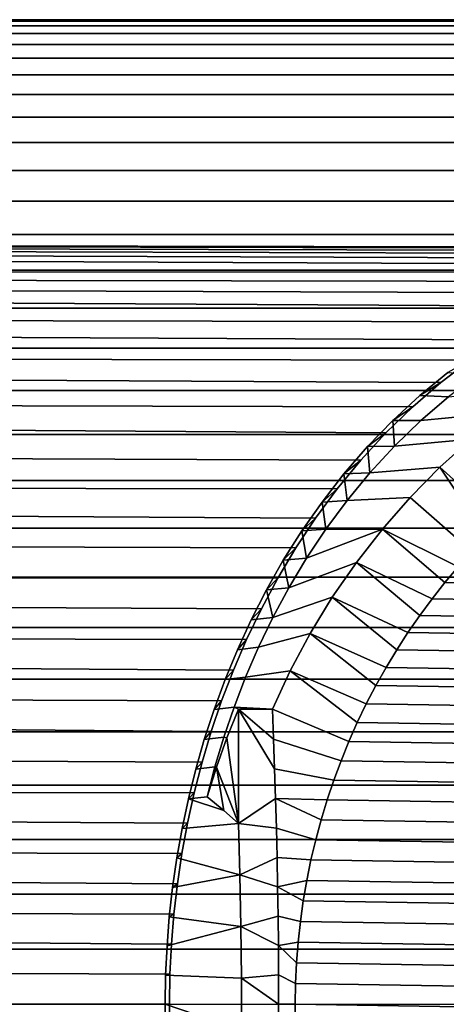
# Model space of a CAD drawing. Header units: metres. Extents: x -22 to 244, y -22 to 22.
# Tile 136 of 146: x 212 to 219, y 0 to 16. Entities that reach past the tile are written whole.
import ezdxf

# ---------------------------------------------------------------- set-up
doc = ezdxf.new("R2010")
doc.units = ezdxf.units.M
doc.layers.add('solid_10_151_113_XXX', color=7, linetype='CONTINUOUS')

msp = doc.modelspace()

# ---------------------------------------------------------------- linework, layer by layer
at = {"layer": 'solid_10_151_113_XXX'}
for points in [[(237.670319, 15.97483, 219.39505), (237.977158, 16, 218.552048), (110.742775, 16, 172.242508), (110.435944, 15.974829, 173.085541)], [(237.977158, 16, 218.552048), (238.283981, 15.97483, 217.70903), (111.049614, 15.974829, 171.39949), (110.742775, 16, 172.242508)], [(237.060516, 15.773943, 221.07048), (237.364456, 15.899398, 220.235413), (110.130066, 15.899395, 173.925903), (109.826126, 15.773936, 174.760986)], [(237.364456, 15.899398, 220.235413), (237.670319, 15.97483, 219.39505), (110.435944, 15.974829, 173.085541), (110.130066, 15.899395, 173.925903)], [(238.283981, 15.97483, 217.70903), (238.589859, 15.899399, 216.868668), (111.355484, 15.899395, 170.559113), (111.049614, 15.974829, 171.39949)], [(238.589859, 15.899399, 216.868668), (238.893784, 15.773943, 216.033615), (111.659424, 15.773936, 169.724045), (111.355484, 15.899395, 170.559113)], [(236.75946, 15.598858, 221.897614), (237.060516, 15.773943, 221.07048), (109.826126, 15.773936, 174.760986), (109.52507, 15.598846, 175.588135)], [(238.893784, 15.773943, 216.033615), (239.194839, 15.598859, 215.206467), (111.96048, 15.598846, 168.896896), (111.659424, 15.773936, 169.724045)], [(236.75946, 15.598858, 221.897614), (109.52507, 15.598846, 175.588135), (109.227844, 15.374677, 176.404755), (236.46225, 15.374696, 222.714218)], [(239.194839, 15.598859, 215.206467), (239.492065, 15.374696, 214.389862), (112.257706, 15.374677, 168.080276), (111.96048, 15.598846, 168.896896)], [(236.46225, 15.374696, 222.714218), (109.227844, 15.374677, 176.404755), (108.935379, 15.102134, 177.208282), (236.169785, 15.10216, 223.517746)], [(239.492065, 15.374696, 214.389862), (239.784531, 15.10216, 213.586334), (112.550171, 15.102134, 167.276749), (112.257706, 15.374677, 168.080276)], [(236.169785, 15.10216, 223.517746), (108.935379, 15.102134, 177.208282), (108.648605, 14.782073, 177.996185), (235.883011, 14.782108, 224.305634)], [(239.784531, 15.10216, 213.586334), (240.071289, 14.782108, 212.798447), (112.836945, 14.782073, 166.488831), (112.550171, 15.102134, 167.276749)], [(235.883011, 14.782108, 224.305634), (108.648605, 14.782073, 177.996185), (108.368423, 14.415502, 178.765991), (235.602844, 14.415548, 225.075424)], [(240.071289, 14.782108, 212.798447), (240.351471, 14.415548, 212.028656), (113.117126, 14.415502, 165.71904), (112.836945, 14.782073, 166.488831)], [(235.602844, 14.415548, 225.075424), (108.368423, 14.415502, 178.765991), (108.095711, 14.003574, 179.515274), (235.330124, 14.003633, 225.824692)], [(240.351471, 14.415548, 212.028656), (240.624191, 14.003634, 211.279388), (113.389839, 14.003574, 164.969757), (113.117126, 14.415502, 165.71904)], [(235.330124, 14.003633, 225.824692), (108.095711, 14.003574, 179.515274), (107.831322, 13.547587, 180.241653), (235.06575, 13.547657, 226.551086)], [(240.624191, 14.003634, 211.279388), (240.888565, 13.547657, 210.552994), (113.654228, 13.547587, 164.243362), (113.389839, 14.003574, 164.969757)], [(235.06575, 13.547657, 226.551086), (107.831322, 13.547587, 180.241653), (107.576103, 13.048974, 180.942886), (234.810516, 13.049058, 227.252304)], [(240.888565, 13.547657, 210.552994), (241.143784, 13.049059, 209.851776), (113.909454, 13.048974, 163.542145), (113.654228, 13.547587, 164.243362)], [(234.810516, 13.049058, 227.252304), (107.576103, 13.048974, 180.942886), (107.330841, 12.509304, 181.61673), (234.565262, 12.509411, 227.926132)], [(241.143784, 13.049059, 209.851776), (241.389053, 12.509412, 209.177948), (114.154709, 12.509304, 162.868286), (113.909454, 13.048974, 163.542145)], [(234.565262, 12.509411, 227.926132), (107.330841, 12.509304, 181.61673), (107.096313, 11.930275, 182.261093), (234.330734, 11.930378, 228.570511)], [(241.389053, 12.509412, 209.177948), (225.706512, 12.298072, 203.193924), (114.154709, 12.509304, 162.868286)], [(222.600906, 11.897091, 201.570374), (114.389236, 11.930275, 162.223938), (114.154709, 12.509304, 162.868286), (223.067673, 12.02044, 201.887939)], [(223.524719, 12.118054, 202.17366), (223.067673, 12.02044, 201.887939), (114.154709, 12.509304, 162.868286)], [(223.972504, 12.19252, 202.429214), (223.524719, 12.118054, 202.17366), (114.154709, 12.509304, 162.868286)], [(224.412506, 12.246151, 202.656891), (223.972504, 12.19252, 202.429214), (114.154709, 12.509304, 162.868286)], [(224.846832, 12.280801, 202.858978), (224.412506, 12.246151, 202.656891), (114.154709, 12.509304, 162.868286)], [(225.277405, 12.297812, 203.037399), (224.846832, 12.280801, 202.858978), (114.154709, 12.509304, 162.868286)], [(225.706512, 12.298072, 203.193924), (225.277405, 12.297812, 203.037399), (114.154709, 12.509304, 162.868286)], [(234.330734, 11.930378, 228.570511), (107.096313, 11.930275, 182.261093), (106.87326, 11.313708, 182.873917), (234.107681, 11.313816, 229.18335)], [(220.648071, 11.088272, 199.969757), (114.612289, 11.313708, 161.611099), (114.389236, 11.930275, 162.223938), (221.145859, 11.3435, 200.417938)], [(221.638748, 11.561554, 200.835205), (221.145859, 11.3435, 200.417938), (114.389236, 11.930275, 162.223938)], [(222.124252, 11.745087, 201.219528), (221.638748, 11.561554, 200.835205), (114.389236, 11.930275, 162.223938)], [(222.600906, 11.897091, 201.570374), (222.124252, 11.745087, 201.219528), (114.389236, 11.930275, 162.223938)], [(234.107681, 11.313816, 229.18335), (106.87326, 11.313708, 182.873917), (106.662384, 10.661546, 183.453308), (233.89682, 10.661752, 229.762665)], [(219.663055, 10.466655, 199.00798), (114.823166, 10.661546, 161.031723), (114.612289, 11.313708, 161.611099), (220.151428, 10.795465, 199.496887)], [(220.648071, 11.088272, 199.969757), (220.151428, 10.795465, 199.496887), (114.612289, 11.313708, 161.611099)], [(233.89682, 10.661752, 229.762665), (106.662384, 10.661546, 183.453308), (106.46434, 9.975837, 183.997421), (233.698792, 9.976075, 230.306763)], [(218.73085, 9.70914, 198.013367), (115.02121, 9.975837, 160.48761), (114.823166, 10.661546, 161.031723), (219.188126, 10.103725, 198.510956)], [(219.663055, 10.466655, 199.00798), (219.188126, 10.103725, 198.510956), (114.823166, 10.661546, 161.031723)], [(218.844681, 9.890573, 198.745636), (219.188126, 10.103725, 198.510956), (219.663055, 10.466655, 199.00798), (219.301758, 10.266405, 199.250488)], [(219.314865, 9.872128, 198.900787), (218.844681, 9.890573, 198.745636), (219.301758, 10.266405, 199.250488), (219.784424, 10.228932, 199.391464)], [(218.408371, 9.487158, 198.246658), (218.73085, 9.70914, 198.013367), (219.188126, 10.103725, 198.510956), (218.844681, 9.890573, 198.745636)], [(233.698792, 9.976075, 230.306763), (106.46434, 9.975837, 183.997421), (106.279762, 9.25874, 184.504532), (233.51416, 9.258834, 230.814011)], [(217.886124, 8.841635, 197.048569), (115.205788, 9.25874, 159.980484), (115.02121, 9.975837, 160.48761), (218.295609, 9.286817, 197.523361)], [(218.73085, 9.70914, 198.013367), (218.295609, 9.286817, 197.523361), (115.02121, 9.975837, 160.48761)], [(220.769928, 10.011983, 191.840469), (220.213379, 9.614754, 191.742325), (218.864014, 9.484707, 198.410583), (219.314865, 9.872128, 198.900787)], [(218.864014, 9.484707, 198.410583), (218.408371, 9.487158, 198.246658), (218.844681, 9.890573, 198.745636), (219.314865, 9.872128, 198.900787)], [(217.997543, 9.061818, 197.762512), (218.295609, 9.286817, 197.523361), (218.73085, 9.70914, 198.013367), (218.408371, 9.487158, 198.246658)], [(220.213379, 9.614754, 191.742325), (219.680161, 9.185578, 191.648315), (218.43663, 9.071329, 197.929596), (218.864014, 9.484707, 198.410583)], [(218.43663, 9.071329, 197.929596), (217.997543, 9.061818, 197.762512), (218.408371, 9.487158, 198.246658)], [(218.864014, 9.484707, 198.410583), (218.43663, 9.071329, 197.929596), (218.408371, 9.487158, 198.246658)], [(217.613861, 8.618631, 197.298538), (217.886124, 8.841635, 197.048569), (218.295609, 9.286817, 197.523361), (217.997543, 9.061818, 197.762512)], [(233.343582, 8.512402, 231.282669), (233.51416, 9.258834, 230.814011), (106.279762, 9.25874, 184.504532), (106.10923, 8.512513, 184.973083)], [(217.504791, 8.378457, 196.595001), (115.37632, 8.512513, 159.511948), (115.205788, 9.25874, 159.980484), (217.886124, 8.841635, 197.048569)], [(219.680161, 9.185578, 191.648315), (219.172241, 8.726048, 191.558746), (218.035873, 8.636827, 197.464996), (218.43663, 9.071329, 197.929596)], [(220.408859, 8.063743, 191.043976), (220.162827, 7.836421, 191.000595), (219.172241, 8.726048, 191.558746), (219.680161, 9.185578, 191.648315)], [(218.035873, 8.636827, 197.464996), (217.613861, 8.618631, 197.298538), (217.997543, 9.061818, 197.762512)], [(218.43663, 9.071329, 197.929596), (218.035873, 8.636827, 197.464996), (217.997543, 9.061818, 197.762512)], [(217.25766, 8.160863, 196.858185), (217.504791, 8.378457, 196.595001), (217.886124, 8.841635, 197.048569), (217.613861, 8.618631, 197.298538)], [(219.172241, 8.726048, 191.558746), (218.691101, 8.23748, 191.473907), (217.663498, 8.185746, 197.022156), (218.035873, 8.636827, 197.464996)], [(219.692535, 7.358878, 190.917664), (218.691101, 8.23748, 191.473907), (219.172241, 8.726048, 191.558746), (219.92392, 7.601332, 190.958466)], [(220.162827, 7.836421, 191.000595), (219.92392, 7.601332, 190.958466), (219.172241, 8.726048, 191.558746)], [(233.187607, 7.739284, 231.711212), (233.343582, 8.512402, 231.282669), (106.10923, 8.512513, 184.973083), (105.95327, 7.739502, 185.401566)], [(216.831039, 7.417041, 195.768631), (115.53228, 7.739502, 159.083466), (115.37632, 8.512513, 159.511948), (217.153122, 7.902353, 196.167526)], [(217.504791, 8.378457, 196.595001), (217.153122, 7.902353, 196.167526), (115.37632, 8.512513, 159.511948)], [(217.663498, 8.185746, 197.022156), (217.25766, 8.160863, 196.858185), (217.613861, 8.618631, 197.298538)], [(218.035873, 8.636827, 197.464996), (217.663498, 8.185746, 197.022156), (217.613861, 8.618631, 197.298538)], [(216.929245, 7.692063, 196.444366), (217.153122, 7.902353, 196.167526), (217.504791, 8.378457, 196.595001), (217.25766, 8.160863, 196.858185)], [(217.320084, 7.722093, 196.604752), (216.929245, 7.692063, 196.444366), (217.25766, 8.160863, 196.858185)], [(217.663498, 8.185746, 197.022156), (217.320084, 7.722093, 196.604752), (217.25766, 8.160863, 196.858185)], [(218.691101, 8.23748, 191.473907), (218.238556, 7.721733, 191.394119), (217.320084, 7.722093, 196.604752), (217.663498, 8.185746, 197.022156)], [(219.692535, 7.358878, 190.917664), (219.468781, 7.109175, 190.87822), (218.238556, 7.721733, 191.394119), (218.691101, 8.23748, 191.473907)], [(216.628326, 7.215445, 196.05899), (216.831039, 7.417041, 195.768631), (217.153122, 7.902353, 196.167526), (216.929245, 7.692063, 196.444366)], [(233.046738, 6.941963, 232.098267), (233.187607, 7.739284, 231.711212), (105.95327, 7.739502, 185.401566), (105.812386, 6.94214, 185.788651)], [(216.537506, 6.925086, 195.399261), (115.673164, 6.94214, 158.696381), (115.53228, 7.739502, 159.083466), (216.831039, 7.417041, 195.768631)], [(217.005386, 7.249256, 196.215042), (216.628326, 7.215445, 196.05899), (216.929245, 7.692063, 196.444366)], [(218.238556, 7.721733, 191.394119), (217.815903, 7.180287, 191.319595), (216.718643, 6.77002, 195.854187), (217.005386, 7.249256, 196.215042)], [(217.320084, 7.722093, 196.604752), (217.005386, 7.249256, 196.215042), (216.929245, 7.692063, 196.444366)], [(218.238556, 7.721733, 191.394119), (217.005386, 7.249256, 196.215042), (217.320084, 7.722093, 196.604752)], [(219.252701, 6.852287, 190.840118), (219.044739, 6.588706, 190.803452), (217.815903, 7.180287, 191.319595), (218.238556, 7.721733, 191.394119)], [(219.468781, 7.109175, 190.87822), (219.252701, 6.852287, 190.840118), (218.238556, 7.721733, 191.394119)], [(216.354126, 6.733549, 195.702881), (216.537506, 6.925086, 195.399261), (216.831039, 7.417041, 195.768631), (216.628326, 7.215445, 196.05899)], [(216.718643, 6.77002, 195.854187), (216.354126, 6.733549, 195.702881), (216.628326, 7.215445, 196.05899)], [(217.005386, 7.249256, 196.215042), (216.718643, 6.77002, 195.854187), (216.628326, 7.215445, 196.05899)], [(217.815903, 7.180287, 191.319595), (217.424698, 6.615149, 191.25061), (216.458725, 6.286634, 195.522583), (216.718643, 6.77002, 195.854187)], [(218.845078, 6.31868, 190.768234), (218.653885, 6.042447, 190.734528), (217.424698, 6.615149, 191.25061), (217.815903, 7.180287, 191.319595)], [(219.044739, 6.588706, 190.803452), (218.845078, 6.31868, 190.768234), (217.815903, 7.180287, 191.319595)], [(235.775055, 6.588706, 193.753448), (219.252701, 6.852287, 190.840118), (219.468781, 7.109175, 190.87822), (235.567093, 6.852287, 193.716782)], [(232.921371, 6.122859, 232.442673), (233.046738, 6.941963, 232.098267), (105.812386, 6.94214, 185.788651), (105.687012, 6.122935, 186.133118)], [(216.031631, 5.929967, 194.750275), (115.798538, 6.122935, 158.351913), (115.673164, 6.94214, 158.696381), (216.271454, 6.428757, 195.059845)], [(216.537506, 6.925086, 195.399261), (216.271454, 6.428757, 195.059845), (115.673164, 6.94214, 158.696381)], [(216.105713, 6.24872, 195.376404), (216.271454, 6.428757, 195.059845), (216.537506, 6.925086, 195.399261), (216.354126, 6.733549, 195.702881)], [(216.458725, 6.286634, 195.522583), (216.105713, 6.24872, 195.376404), (216.354126, 6.733549, 195.702881)], [(216.718643, 6.77002, 195.854187), (216.458725, 6.286634, 195.522583), (216.354126, 6.733549, 195.702881)], [(235.974716, 6.31868, 193.788651), (219.044739, 6.588706, 190.803452), (219.252701, 6.852287, 190.840118), (235.775055, 6.588706, 193.753448)], [(217.424698, 6.615149, 191.25061), (217.066116, 6.027979, 191.187378), (216.224411, 5.800875, 195.220078), (216.458725, 6.286634, 195.522583)], [(218.471268, 5.760127, 190.702332), (218.29747, 5.47216, 190.671677), (217.066116, 6.027979, 191.187378), (217.424698, 6.615149, 191.25061)], [(218.653885, 6.042447, 190.734528), (218.471268, 5.760127, 190.702332), (217.424698, 6.615149, 191.25061)], [(236.165909, 6.042447, 193.822372), (218.845078, 6.31868, 190.768234), (219.044739, 6.588706, 190.803452), (235.974716, 6.31868, 193.788651)], [(215.881775, 5.76243, 195.079056), (216.031631, 5.929967, 194.750275), (216.271454, 6.428757, 195.059845), (216.105713, 6.24872, 195.376404)], [(216.458725, 6.286634, 195.522583), (216.224411, 5.800875, 195.220078), (215.881775, 5.76243, 195.079056), (216.105713, 6.24872, 195.376404)], [(236.348541, 5.760127, 193.854568), (218.653885, 6.042447, 190.734528), (218.845078, 6.31868, 190.768234), (236.165909, 6.042447, 193.822372)], [(232.81192, 5.28444, 232.743408), (232.921371, 6.122859, 232.442673), (105.687012, 6.122935, 186.133118), (105.577545, 5.284465, 186.433884)], [(215.625336, 4.930202, 194.218292), (115.908012, 5.284465, 158.051147), (115.798538, 6.122935, 158.351913), (215.816711, 5.430107, 194.470016)], [(216.031631, 5.929967, 194.750275), (215.816711, 5.430107, 194.470016), (115.798538, 6.122935, 158.351913)], [(215.680939, 5.275605, 194.810013), (215.816711, 5.430107, 194.470016), (216.031631, 5.929967, 194.750275), (215.881775, 5.76243, 195.079056)], [(217.066116, 6.027979, 191.187378), (216.74144, 5.420896, 191.130127), (216.014343, 5.314106, 194.946136), (216.224411, 5.800875, 195.220078)], [(218.132721, 5.178855, 190.642639), (217.977112, 4.880434, 190.615189), (216.74144, 5.420896, 191.130127), (217.066116, 6.027979, 191.187378)], [(218.29747, 5.47216, 190.671677), (218.132721, 5.178855, 190.642639), (217.066116, 6.027979, 191.187378)], [(236.522324, 5.47216, 193.885208), (218.471268, 5.760127, 190.702332), (218.653885, 6.042447, 190.734528), (236.348541, 5.760127, 193.854568)], [(216.224411, 5.800875, 195.220078), (216.014343, 5.314106, 194.946136), (215.680939, 5.275605, 194.810013), (215.881775, 5.76243, 195.079056)], [(236.687073, 5.178855, 193.914261), (218.29747, 5.47216, 190.671677), (218.471268, 5.760127, 190.702332), (236.522324, 5.47216, 193.885208)], [(236.842682, 4.880434, 193.941696), (218.132721, 5.178855, 190.642639), (218.29747, 5.47216, 190.671677), (236.687073, 5.178855, 193.914261)], [(232.718704, 4.429332, 232.999527), (232.81192, 5.28444, 232.743408), (105.577545, 5.284465, 186.433884), (105.484329, 4.429368, 186.689987)], [(215.308136, 3.932956, 193.796768), (116.001228, 4.429368, 157.795044), (115.908012, 5.284465, 158.051147), (215.456207, 4.431003, 193.994202)], [(215.625336, 4.930202, 194.218292), (215.456207, 4.431003, 193.994202), (115.908012, 5.284465, 158.051147)], [(215.502029, 4.78925, 194.568512), (215.625336, 4.930202, 194.218292), (215.816711, 5.430107, 194.470016), (215.680939, 5.275605, 194.810013)], [(216.014343, 5.314106, 194.946136), (215.827225, 4.827344, 194.700012), (215.502029, 4.78925, 194.568512), (215.680939, 5.275605, 194.810013)], [(216.74144, 5.420896, 191.130127), (216.451691, 4.795832, 191.079041), (215.827225, 4.827344, 194.700012), (216.014343, 5.314106, 194.946136)], [(217.693893, 4.269269, 190.565262), (216.451691, 4.795832, 191.079041), (216.74144, 5.420896, 191.130127), (217.830795, 4.577145, 190.589401)], [(217.977112, 4.880434, 190.615189), (217.830795, 4.577145, 190.589401), (216.74144, 5.420896, 191.130127)], [(236.989014, 4.577145, 193.967499), (217.977112, 4.880434, 190.615189), (218.132721, 5.178855, 190.642639), (236.842682, 4.880434, 193.941696)], [(215.343765, 4.303758, 194.353516), (215.456207, 4.431003, 193.994202), (215.625336, 4.930202, 194.218292), (215.502029, 4.78925, 194.568512)], [(215.827225, 4.827344, 194.700012), (215.661804, 4.341323, 194.480804), (215.343765, 4.303758, 194.353516), (215.502029, 4.78925, 194.568512)], [(215.710754, 4.328998, 194.175735), (215.661804, 4.341323, 194.480804), (215.827225, 4.827344, 194.700012), (215.89978, 4.795832, 194.209076)], [(216.451691, 4.795832, 191.079041), (215.89978, 4.795832, 194.209076), (215.827225, 4.827344, 194.700012)], [(237.1259, 4.269269, 193.991638), (217.830795, 4.577145, 190.589401), (217.977112, 4.880434, 190.615189), (236.989014, 4.577145, 193.967499)], [(215.89978, 4.795832, 194.209076), (215.89978, 2.939408, 194.209076), (215.710754, 4.328998, 194.175735)], [(216.487198, 3.824313, 190.87767), (216.502136, 3.343394, 190.792984), (215.89978, 2.939408, 194.209076), (215.89978, 4.795832, 194.209076)], [(216.470383, 4.308173, 190.973038), (215.89978, 4.795832, 194.209076), (216.451691, 4.795832, 191.079041)], [(216.487198, 3.824313, 190.87767), (215.89978, 4.795832, 194.209076), (216.470383, 4.308173, 190.973038)], [(217.693893, 4.269269, 190.565262), (217.56665, 3.957353, 190.542816), (216.470383, 4.308173, 190.973038), (216.451691, 4.795832, 191.079041)], [(237.253143, 3.957353, 194.014084), (217.693893, 4.269269, 190.565262), (217.830795, 4.577145, 190.589401), (237.1259, 4.269269, 193.991638)], [(232.642029, 3.560277, 233.210175), (232.718704, 4.429332, 232.999527), (105.484329, 4.429368, 186.689987), (105.407654, 3.560335, 186.900635)], [(215.180084, 3.43652, 193.625107), (116.077896, 3.560335, 157.584396), (116.001228, 4.429368, 157.795044), (215.308136, 3.932956, 193.796768)], [(215.20517, 3.819751, 194.164185), (215.308136, 3.932956, 193.796768), (215.456207, 4.431003, 193.994202), (215.343765, 4.303758, 194.353516)], [(215.661804, 4.341323, 194.480804), (215.516922, 3.856532, 194.287598), (215.20517, 3.819751, 194.164185), (215.343765, 4.303758, 194.353516)], [(215.541214, 3.854483, 194.145844), (215.516922, 3.856532, 194.287598), (215.661804, 4.341323, 194.480804), (215.710754, 4.328998, 194.175735)], [(215.710754, 4.328998, 194.175735), (215.89978, 2.939408, 194.209076), (215.541214, 3.854483, 194.145844)], [(217.56665, 3.957353, 190.542816), (217.449112, 3.641496, 190.522095), (216.487198, 3.824313, 190.87767), (216.470383, 4.308173, 190.973038)], [(237.370682, 3.641496, 194.034805), (217.56665, 3.957353, 190.542816), (217.693893, 4.269269, 190.565262), (237.253143, 3.957353, 194.014084)], [(215.085205, 3.337358, 193.999542), (215.180084, 3.43652, 193.625107), (215.308136, 3.932956, 193.796768), (215.20517, 3.819751, 194.164185)], [(215.516922, 3.856532, 194.287598), (215.39151, 3.37326, 194.119446), (215.085205, 3.337358, 193.999542), (215.20517, 3.819751, 194.164185)], [(215.541214, 3.854483, 194.145844), (215.39151, 3.37326, 194.119446), (215.516922, 3.856532, 194.287598)], [(215.541214, 3.854483, 194.145844), (215.660645, 3.1513, 194.166901), (215.39151, 3.37326, 194.119446)], [(215.541214, 3.854483, 194.145844), (215.89978, 2.939408, 194.209076), (215.660645, 3.1513, 194.166901)], [(237.478424, 3.321951, 194.053802), (217.449112, 3.641496, 190.522095), (217.56665, 3.957353, 190.542816), (237.370682, 3.641496, 194.034805)], [(217.449112, 3.641496, 190.522095), (217.34137, 3.321951, 190.503098), (216.502136, 3.343394, 190.792984), (216.487198, 3.824313, 190.87767)], [(232.582153, 2.680048, 233.374695), (232.642029, 3.560277, 233.210175), (105.407654, 3.560335, 186.900635), (105.347771, 2.6801, 187.06517)], [(214.980179, 2.448437, 193.35553), (116.137779, 2.6801, 157.419861), (116.077896, 3.560335, 157.584396), (215.071014, 2.941615, 193.478287)], [(215.180084, 3.43652, 193.625107), (215.071014, 2.941615, 193.478287), (116.077896, 3.560335, 157.584396)], [(237.576248, 2.999062, 194.071045), (217.34137, 3.321951, 190.503098), (217.449112, 3.641496, 190.522095), (237.478424, 3.321951, 194.053802)], [(214.983002, 2.856612, 193.858734), (215.071014, 2.941615, 193.478287), (215.180084, 3.43652, 193.625107), (215.085205, 3.337358, 193.999542)], [(215.39151, 3.37326, 194.119446), (215.660645, 3.1513, 194.166901), (215.085205, 3.337358, 193.999542)], [(215.660645, 3.1513, 194.166901), (215.89978, 2.939408, 194.209076), (214.983002, 2.856612, 193.858734), (215.085205, 3.337358, 193.999542)], [(216.515167, 2.864455, 190.71904), (215.89978, 2.939408, 194.209076), (216.502136, 3.343394, 190.792984)], [(217.155807, 2.673415, 190.470383), (216.515167, 2.864455, 190.71904), (216.502136, 3.343394, 190.792984), (217.243546, 2.999062, 190.48584)], [(217.34137, 3.321951, 190.503098), (217.243546, 2.999062, 190.48584), (216.502136, 3.343394, 190.792984)], [(237.663986, 2.673415, 194.086517), (217.243546, 2.999062, 190.48584), (217.34137, 3.321951, 190.503098), (237.576248, 2.999062, 194.071045)], [(214.897812, 2.377502, 193.740967), (214.980179, 2.448437, 193.35553), (215.071014, 2.941615, 193.478287), (214.983002, 2.856612, 193.858734)], [(215.89978, 2.939408, 194.209076), (215.923889, 2.105523, 194.072418), (214.897812, 2.377502, 193.740967), (214.983002, 2.856612, 193.858734)], [(216.515167, 2.864455, 190.71904), (216.526291, 2.386708, 190.655991), (215.923889, 2.105523, 194.072418), (215.89978, 2.939408, 194.209076)], [(237.741592, 2.345135, 194.100204), (217.155807, 2.673415, 190.470383), (217.243546, 2.999062, 190.48584), (237.663986, 2.673415, 194.086517)], [(217.155807, 2.673415, 190.470383), (217.078201, 2.345135, 190.456696), (216.526291, 2.386708, 190.655991), (216.515167, 2.864455, 190.71904)], [(232.539246, 1.791403, 233.492584), (232.582153, 2.680048, 233.374695), (105.347771, 2.6801, 187.06517), (105.304863, 1.791432, 187.18306)], [(214.850357, 1.466295, 193.179382), (116.180687, 1.791432, 157.301971), (116.137779, 2.6801, 157.419861), (214.906815, 1.956683, 193.256073)], [(214.980179, 2.448437, 193.35553), (214.906815, 1.956683, 193.256073), (116.137779, 2.6801, 157.419861)], [(237.809067, 2.014326, 194.112106), (217.078201, 2.345135, 190.456696), (217.155807, 2.673415, 190.470383), (237.741592, 2.345135, 194.100204)], [(214.828979, 1.899884, 193.645584), (214.906815, 1.956683, 193.256073), (214.980179, 2.448437, 193.35553), (214.897812, 2.377502, 193.740967)], [(215.923889, 2.105523, 194.072418), (214.828979, 1.899884, 193.645584), (214.897812, 2.377502, 193.740967)], [(216.535461, 1.909388, 190.603989), (215.923889, 2.105523, 194.072418), (216.526291, 2.386708, 190.655991)], [(217.078201, 2.345135, 190.456696), (217.010727, 2.014326, 190.444794), (216.535461, 1.909388, 190.603989), (216.526291, 2.386708, 190.655991)], [(237.866257, 1.681609, 194.122192), (217.010727, 2.014326, 190.444794), (217.078201, 2.345135, 190.456696), (237.809067, 2.014326, 194.112106)], [(215.923889, 2.105523, 194.072418), (215.939987, 1.265678, 193.981125), (214.776001, 1.423677, 193.572006), (214.828979, 1.899884, 193.645584)], [(216.535461, 1.909388, 190.603989), (216.542648, 1.432183, 190.563248), (215.939987, 1.265678, 193.981125), (215.923889, 2.105523, 194.072418)], [(214.776001, 1.423677, 193.572006), (214.850357, 1.466295, 193.179382), (214.906815, 1.956683, 193.256073), (214.828979, 1.899884, 193.645584)], [(217.010727, 2.014326, 190.444794), (216.953552, 1.681609, 190.434708), (216.535461, 1.909388, 190.603989)], [(237.913101, 1.347317, 194.130447), (216.953552, 1.681609, 190.434708), (217.010727, 2.014326, 190.444794), (237.866257, 1.681609, 194.122192)], [(232.513443, 0.897122, 233.563477), (232.539246, 1.791403, 233.492584), (105.304863, 1.791432, 187.18306), (105.27906, 0.897127, 187.253937)], [(214.786469, 0.488298, 193.092407), (116.20649, 0.897127, 157.231079), (116.180687, 1.791432, 157.301971), (214.810349, 0.976964, 193.124939)], [(214.850357, 1.466295, 193.179382), (214.810349, 0.976964, 193.124939), (116.180687, 1.791432, 157.301971)], [(216.906693, 1.347317, 190.426453), (216.542648, 1.432183, 190.563248), (216.535461, 1.909388, 190.603989), (216.953552, 1.681609, 190.434708)], [(237.9496, 1.011733, 194.136887), (216.906693, 1.347317, 190.426453), (216.953552, 1.681609, 190.434708), (237.913101, 1.347317, 194.130447)], [(214.738464, 0.948584, 193.519806), (214.810349, 0.976964, 193.124939), (214.850357, 1.466295, 193.179382), (214.776001, 1.423677, 193.572006)], [(215.939987, 1.265678, 193.981125), (214.738464, 0.948584, 193.519806), (214.776001, 1.423677, 193.572006)], [(216.547806, 0.955005, 190.533997), (215.939987, 1.265678, 193.981125), (216.542648, 1.432183, 190.563248)], [(216.906693, 1.347317, 190.426453), (216.870209, 1.011733, 190.420013), (216.547806, 0.955005, 190.533997), (216.542648, 1.432183, 190.563248)], [(237.975693, 0.674982, 194.141479), (216.870209, 1.011733, 190.420013), (216.906693, 1.347317, 190.426453), (237.9496, 1.011733, 194.136887)], [(215.939987, 1.265678, 193.981125), (215.948044, 0.422305, 193.935425), (214.716049, 0.474135, 193.488602), (214.738464, 0.948584, 193.519806)], [(216.547806, 0.955005, 190.533997), (216.550919, 0.477619, 190.516357), (215.948044, 0.422305, 193.935425), (215.939987, 1.265678, 193.981125)], [(214.716049, 0.474135, 193.488602), (214.786469, 0.488298, 193.092407), (214.810349, 0.976964, 193.124939), (214.738464, 0.948584, 193.519806)], [(216.870209, 1.011733, 190.420013), (216.844101, 0.674982, 190.415421), (216.547806, 0.955005, 190.533997)], [(237.991364, 0.337653, 194.144241), (216.844101, 0.674982, 190.415421), (216.870209, 1.011733, 190.420013), (237.975693, 0.674982, 194.141479)], [(105.27906, 0.897127, 187.253937), (105.270454, 0, 187.277603), (232.504837, 0, 233.587128), (232.513443, 0.897122, 233.563477)], [(214.786469, 0.488298, 193.092407), (214.778534, 0, 193.081589), (116.215096, 0, 157.207428), (116.20649, 0.897127, 157.231079)], [(216.828445, 0.337653, 190.412659), (216.550919, 0.477619, 190.516357), (216.547806, 0.955005, 190.533997), (216.844101, 0.674982, 190.415421)], [(237.996582, 0, 194.145172), (216.828445, 0.337653, 190.412659), (216.844101, 0.674982, 190.415421), (237.991364, 0.337653, 194.144241)], [(214.716049, 0.474135, 193.488602), (214.708603, 0, 193.47821), (214.778534, 0, 193.081589), (214.786469, 0.488298, 193.092407)], [(215.948044, -0.422305, 193.935425), (214.708603, 0, 193.47821), (214.716049, 0.474135, 193.488602), (215.948044, 0.422305, 193.935425)], [(216.551956, 0, 190.510468), (215.948044, 0.422305, 193.935425), (216.550919, 0.477619, 190.516357)], [(216.550919, -0.477619, 190.516357), (215.948044, -0.422305, 193.935425), (215.948044, 0.422305, 193.935425), (216.551956, 0, 190.510468)], [(216.828445, 0.337653, 190.412659), (216.823212, 0, 190.411728), (216.551956, 0, 190.510468), (216.550919, 0.477619, 190.516357)], [(237.991364, -0.337653, 194.144241), (216.823212, 0, 190.411728), (216.828445, 0.337653, 190.412659), (237.996582, 0, 194.145172)], [(214.778534, 0, 193.081589), (214.786469, -0.488294, 193.092407), (116.20649, -0.897127, 157.231079), (116.215096, 0, 157.207428)], [(214.708603, 0, 193.47821), (214.716034, -0.473672, 193.488571), (214.786469, -0.488294, 193.092407), (214.778534, 0, 193.081589)], [(215.948044, -0.422305, 193.935425), (214.716034, -0.473672, 193.488571), (214.708603, 0, 193.47821)], [(216.550919, -0.477619, 190.516357), (216.551956, 0, 190.510468), (216.823212, 0, 190.411728), (216.828445, -0.337653, 190.412659)], [(237.975693, -0.674982, 194.141479), (216.828445, -0.337653, 190.412659), (216.823212, 0, 190.411728), (237.991364, -0.337653, 194.144241)]]:
    msp.add_3dface(points, dxfattribs=at)

doc.saveas('drawing.dxf')
